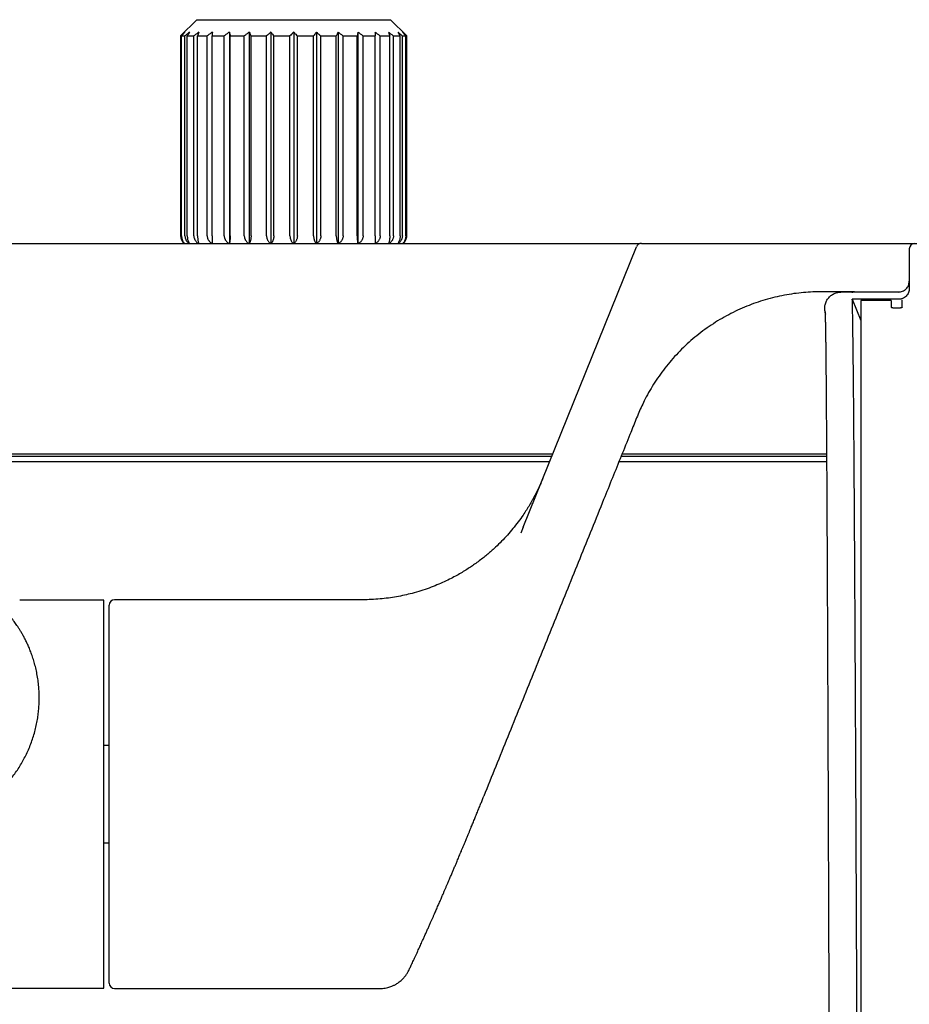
# Model space of a CAD drawing. Header units: millimetres. Extents: x 8 to 1894, y 12 to 2723.
# Tile 45 of 152: x 991 to 1074, y 1378 to 1469. Entities that reach past the tile are written whole.
import ezdxf

# ---------------------------------------------------------------- set-up
doc = ezdxf.new("R2010")
doc.units = ezdxf.units.MM

msp = doc.modelspace()

# ---------------------------------------------------------------- linework, layer by layer
at = {"color": 7, "linetype": 'Continuous', "lineweight": 30}
for p, q in [((1007.566, 1468.962), (1006.066, 1467.462)), ((1007.566, 1468.962), (1025.521, 1468.962)), ((1027.021, 1467.462), (1025.521, 1468.962)), ((1006.066, 1467.462), (1006.066, 1448.962)), ((1006.066, 1467.462), (1006.093, 1467.462)), ((1006.093, 1448.962), (1006.093, 1467.462)), ((1006.165, 1467.462), (1006.477, 1467.462)), ((1006.165, 1448.962), (1006.165, 1467.462)), ((1006.477, 1448.962), (1006.477, 1467.462)), ((1006.69, 1467.462), (1007.302, 1467.462)), ((1006.69, 1448.96), (1006.69, 1467.462)), ((1007.302, 1448.949), (1007.302, 1467.462)), ((1007.646, 1467.462), (1008.531, 1467.462)), ((1007.646, 1448.961), (1007.646, 1467.462)), ((1008.531, 1448.962), (1008.531, 1467.462)), ((1008.991, 1467.462), (1010.109, 1467.462)), ((1008.991, 1448.962), (1008.991, 1467.462)), ((1010.109, 1448.962), (1010.109, 1467.462)), ((1010.59, 1467.812), (1010.59, 1448.236)), ((1010.667, 1467.462), (1011.969, 1467.462)), ((1010.667, 1448.962), (1010.667, 1467.462)), ((1011.969, 1448.962), (1011.969, 1467.462)), ((1012.424, 1467.812), (1012.424, 1448.236)), ((1012.598, 1467.462), (1014.029, 1467.462)), ((1012.598, 1448.962), (1012.598, 1467.462)), ((1014.029, 1448.962), (1014.029, 1467.462)), ((1014.437, 1467.812), (1014.437, 1448.236)), ((1014.703, 1448.962), (1014.703, 1467.462)), ((1014.703, 1467.462), (1016.199, 1467.462)), ((1016.199, 1448.962), (1016.199, 1467.462)), ((1016.543, 1467.812), (1016.543, 1448.236)), ((1016.887, 1448.962), (1016.887, 1467.462)), ((1016.887, 1467.462), (1018.384, 1467.462)), ((1018.384, 1448.962), (1018.384, 1467.462)), ((1018.649, 1467.812), (1018.649, 1448.236)), ((1019.057, 1467.462), (1020.488, 1467.462)), ((1019.057, 1448.962), (1019.057, 1467.462)), ((1020.488, 1448.962), (1020.488, 1467.462)), ((1020.662, 1467.812), (1020.662, 1448.236)), ((1021.117, 1467.462), (1022.42, 1467.462)), ((1021.117, 1448.962), (1021.117, 1467.462)), ((1022.42, 1448.962), (1022.42, 1467.462)), ((1022.496, 1467.812), (1022.496, 1448.236)), ((1022.977, 1467.462), (1024.095, 1467.462)), ((1022.977, 1448.962), (1022.977, 1467.462)), ((1024.095, 1448.962), (1024.095, 1467.462)), ((1024.556, 1467.462), (1025.44, 1467.462)), ((1024.556, 1448.962), (1024.556, 1467.462)), ((1025.44, 1448.961), (1025.44, 1467.462)), ((1025.784, 1467.462), (1026.396, 1467.462)), ((1025.784, 1448.949), (1025.784, 1467.462)), ((1026.396, 1448.96), (1026.396, 1467.462)), ((1026.609, 1467.462), (1026.922, 1467.462)), ((1026.609, 1448.962), (1026.609, 1467.462)), ((1026.922, 1448.962), (1026.922, 1467.462)), ((1026.994, 1467.462), (1027.021, 1467.462)), ((1026.994, 1448.962), (1026.994, 1467.462)), ((1027.021, 1448.962), (1027.021, 1467.462)), ((935.346, 1448.236), (1048.61, 1448.236)), ((1006.881, 1448.245), (1006.887, 1448.236)), ((1026.205, 1448.245), (1026.199, 1448.236)), ((1037.78, 1421.969), (1048.273, 1447.939)), ((1048.736, 1448.252), (1106.958, 1448.252)), ((1073.533, 1447.736), (1073.533, 1444.078)), ((1068.472, 1443.752), (1064.608, 1443.752)), ((1072.533, 1443.736), (1067.205, 1443.736)), ((1068.472, 1443.752), (1072.615, 1443.752)), ((1072.533, 1443.07), (1068.258, 1443.07)), ((1068.258, 1443.07), (1069.043, 1441.114)), ((1071.868, 1442.971), (1069.043, 1442.971)), ((1040.514, 1428.736), (979.069, 1428.736)), ((1065.876, 1428.736), (1046.941, 1428.736)), ((926.543, 1428.536), (1040.433, 1428.536)), ((1040.231, 1428.036), (926.543, 1428.036)), ((1065.88, 1428.036), (1046.658, 1428.036)), ((1046.86, 1428.536), (1065.877, 1428.536)), ((1037.78, 1421.969), (1037.558, 1421.418)), ((998.967, 1415.214), (991.179, 1415.214)), ((998.967, 1379.29), (998.967, 1415.214)), ((1022.925, 1415.252), (999.967, 1415.252)), ((999.467, 1379.752), (999.467, 1414.752)), ((999.467, 1401.771), (998.967, 1401.771)), ((1034.148, 1397.063), (1034.147, 1397.063)), ((998.967, 1392.732), (999.467, 1392.732)), ((961.967, 1379.29), (998.967, 1379.29)), ((999.967, 1379.252), (1024.509, 1379.252))]:
    msp.add_line(p, q, dxfattribs=at)
at = {"color": 7, "linetype": 'Continuous', "lineweight": 30, "flags": 128}
msp.add_lwpolyline([(1068.227, 1443.737), (1068.302, 1443.745), (1068.472, 1443.752)], dxfattribs=at)
at = {"color": 7, "linetype": 'Continuous', "lineweight": 30}
for centre, radius, start, end in [((1007.066, 1448.962), 1, 180, 226.56509), ((1026.021, 1448.962), 1, 313.43491, 0), ((1048.736, 1447.752), 0.5, 90, 158), ((1074.033, 1447.736), 0.5, 90, 180), ((999.967, 1414.752), 0.5, 90, 180), ((999.967, 1379.752), 0.5, 180, 270)]:
    msp.add_arc(centre, radius, start, end, dxfattribs=at)
for points, knots in [([(1006.471, 1467.812), (1006.4, 1467.747), (1006.274, 1467.631), (1006.148, 1467.514), (1006.093, 1467.462)], [0, 0, 0, 0, 0.559494, 1, 1, 1, 1]), ([(1006.471, 1467.812), (1006.414, 1467.747), (1006.311, 1467.631), (1006.209, 1467.514), (1006.165, 1467.462)], [0, 0, 0, 0, 0.559494, 1, 1, 1, 1]), ([(1006.911, 1467.812), (1006.83, 1467.747), (1006.685, 1467.631), (1006.541, 1467.514), (1006.477, 1467.462)], [0, 0, 0, 0, 0.559494, 1, 1, 1, 1]), ([(1006.911, 1467.812), (1006.87, 1467.747), (1006.796, 1467.631), (1006.723, 1467.514), (1006.69, 1467.462)], [0, 0, 0, 0, 0.559494, 1, 1, 1, 1]), ([(1007.772, 1467.812), (1007.684, 1467.747), (1007.527, 1467.631), (1007.371, 1467.514), (1007.302, 1467.462)], [0, 0, 0, 0, 0.559494, 1, 1, 1, 1]), ([(1007.772, 1467.812), (1007.749, 1467.747), (1007.707, 1467.631), (1007.665, 1467.514), (1007.646, 1467.462)], [0, 0, 0, 0, 0.559494, 1, 1, 1, 1]), ([(1009.017, 1467.812), (1008.926, 1467.747), (1008.763, 1467.631), (1008.602, 1467.514), (1008.531, 1467.462)], [0, 0, 0, 0, 0.559494, 1, 1, 1, 1]), ([(1009.017, 1467.812), (1009.012, 1467.747), (1009.004, 1467.631), (1008.995, 1467.514), (1008.991, 1467.462)], [0, 0, 0, 0, 0.559494, 1, 1, 1, 1]), ([(1010.59, 1467.812), (1010.5, 1467.747), (1010.339, 1467.631), (1010.18, 1467.514), (1010.109, 1467.462)], [0, 0, 0, 0, 0.5594943, 1, 1, 1, 1]), ([(1010.59, 1467.812), (1010.605, 1467.747), (1010.63, 1467.631), (1010.655, 1467.514), (1010.667, 1467.462)], [0, 0, 0, 0, 0.5594943, 1, 1, 1, 1]), ([(1012.424, 1467.812), (1012.339, 1467.747), (1012.187, 1467.631), (1012.036, 1467.514), (1011.969, 1467.462)], [0, 0, 0, 0, 0.559494, 1, 1, 1, 1]), ([(1012.424, 1467.812), (1012.457, 1467.747), (1012.515, 1467.631), (1012.573, 1467.514), (1012.598, 1467.462)], [0, 0, 0, 0, 0.559494, 1, 1, 1, 1]), ([(1014.437, 1467.812), (1014.361, 1467.747), (1014.224, 1467.631), (1014.089, 1467.514), (1014.029, 1467.462)], [0, 0, 0, 0, 0.559494, 1, 1, 1, 1]), ([(1014.437, 1467.812), (1014.487, 1467.747), (1014.576, 1467.631), (1014.664, 1467.514), (1014.703, 1467.462)], [0, 0, 0, 0, 0.559494, 1, 1, 1, 1]), ([(1016.543, 1467.812), (1016.479, 1467.747), (1016.363, 1467.631), (1016.249, 1467.514), (1016.199, 1467.462)], [0, 0, 0, 0, 0.559494, 1, 1, 1, 1]), ([(1016.543, 1467.812), (1016.608, 1467.747), (1016.723, 1467.631), (1016.837, 1467.514), (1016.887, 1467.462)], [0, 0, 0, 0, 0.559494, 1, 1, 1, 1]), ([(1018.649, 1467.812), (1018.599, 1467.747), (1018.51, 1467.631), (1018.422, 1467.514), (1018.384, 1467.462)], [0, 0, 0, 0, 0.559494, 1, 1, 1, 1]), ([(1018.649, 1467.812), (1018.725, 1467.747), (1018.862, 1467.631), (1018.997, 1467.514), (1019.057, 1467.462)], [0, 0, 0, 0, 0.559494, 1, 1, 1, 1]), ([(1020.662, 1467.812), (1020.63, 1467.747), (1020.571, 1467.631), (1020.513, 1467.514), (1020.488, 1467.462)], [0, 0, 0, 0, 0.559494, 1, 1, 1, 1]), ([(1020.662, 1467.812), (1020.747, 1467.747), (1020.9, 1467.631), (1021.051, 1467.514), (1021.117, 1467.462)], [0, 0, 0, 0, 0.559494, 1, 1, 1, 1]), ([(1022.496, 1467.812), (1022.482, 1467.747), (1022.456, 1467.631), (1022.431, 1467.514), (1022.42, 1467.462)], [0, 0, 0, 0, 0.559494, 1, 1, 1, 1]), ([(1022.496, 1467.812), (1022.586, 1467.747), (1022.747, 1467.631), (1022.907, 1467.514), (1022.977, 1467.462)], [0, 0, 0, 0, 0.5594943, 1, 1, 1, 1]), ([(1024.069, 1467.812), (1024.16, 1467.747), (1024.323, 1467.631), (1024.485, 1467.514), (1024.556, 1467.462)], [0, 0, 0, 0, 0.559494, 1, 1, 1, 1]), ([(1024.069, 1467.812), (1024.074, 1467.747), (1024.083, 1467.631), (1024.091, 1467.514), (1024.095, 1467.462)], [0, 0, 0, 0, 0.559494, 1, 1, 1, 1]), ([(1025.314, 1467.812), (1025.402, 1467.747), (1025.559, 1467.631), (1025.715, 1467.514), (1025.784, 1467.462)], [0, 0, 0, 0, 0.559494, 1, 1, 1, 1]), ([(1025.314, 1467.812), (1025.337, 1467.747), (1025.38, 1467.631), (1025.421, 1467.514), (1025.44, 1467.462)], [0, 0, 0, 0, 0.559494, 1, 1, 1, 1]), ([(1026.175, 1467.812), (1026.256, 1467.747), (1026.401, 1467.631), (1026.545, 1467.514), (1026.609, 1467.462)], [0, 0, 0, 0, 0.559494, 1, 1, 1, 1]), ([(1026.175, 1467.812), (1026.216, 1467.747), (1026.29, 1467.631), (1026.364, 1467.514), (1026.396, 1467.462)], [0, 0, 0, 0, 0.559494, 1, 1, 1, 1]), ([(1026.615, 1467.812), (1026.686, 1467.747), (1026.813, 1467.631), (1026.938, 1467.514), (1026.994, 1467.462)], [0, 0, 0, 0, 0.559494, 1, 1, 1, 1]), ([(1026.615, 1467.812), (1026.673, 1467.747), (1026.775, 1467.631), (1026.877, 1467.514), (1026.922, 1467.462)], [0, 0, 0, 0, 0.559494, 1, 1, 1, 1]), ([(1006.093, 1448.962), (1006.094, 1448.923), (1006.097, 1448.846), (1006.116, 1448.746), (1006.141, 1448.66), (1006.169, 1448.588), (1006.207, 1448.509), (1006.258, 1448.425), (1006.333, 1448.326), (1006.397, 1448.269), (1006.436, 1448.236)], [0, 0, 0, 0, 0.130215, 0.260396, 0.348773, 0.439426, 0.533177, 0.66196, 0.798634, 1, 1, 1, 1]), ([(1006.165, 1448.962), (1006.166, 1448.926), (1006.167, 1448.855), (1006.183, 1448.749), (1006.207, 1448.645), (1006.242, 1448.544), (1006.286, 1448.448), (1006.339, 1448.358), (1006.391, 1448.286), (1006.427, 1448.249), (1006.44, 1448.236)], [0, 0, 0, 0, 0.1206659, 0.2430034, 0.3681649, 0.4971972, 0.6310149, 0.7703869, 0.9159354, 1, 1, 1, 1]), ([(1006.477, 1448.962), (1006.479, 1448.923), (1006.482, 1448.846), (1006.504, 1448.746), (1006.533, 1448.66), (1006.565, 1448.588), (1006.608, 1448.509), (1006.667, 1448.425), (1006.753, 1448.326), (1006.827, 1448.269), (1006.871, 1448.236)], [0, 0, 0, 0, 0.1302153, 0.2603959, 0.3487732, 0.4394258, 0.5331768, 0.6619604, 0.7986343, 1, 1, 1, 1]), ([(1006.69, 1448.96), (1006.692, 1448.901), (1006.696, 1448.784), (1006.725, 1448.62), (1006.767, 1448.47), (1006.805, 1448.386), (1006.824, 1448.344)], [0, 0, 0, 0, 0.247534, 0.498801, 0.744103, 1, 1, 1, 1]), ([(1007.302, 1448.949), (1007.304, 1448.911), (1007.307, 1448.834), (1007.331, 1448.734), (1007.362, 1448.649), (1007.397, 1448.577), (1007.443, 1448.499), (1007.507, 1448.416), (1007.597, 1448.32), (1007.674, 1448.266), (1007.719, 1448.236)], [0, 0, 0, 0, 0.132262, 0.264225, 0.353677, 0.445339, 0.540057, 0.67074, 0.809455, 1, 1, 1, 1]), ([(1007.646, 1448.961), (1007.647, 1448.921), (1007.648, 1448.842), (1007.656, 1448.727), (1007.667, 1448.617), (1007.683, 1448.516), (1007.701, 1448.424), (1007.725, 1448.325), (1007.746, 1448.269), (1007.759, 1448.236)], [0, 0, 0, 0, 0.1343092, 0.2694181, 0.4033234, 0.5390789, 0.6679684, 0.7995114, 1, 1, 1, 1]), ([(1008.531, 1448.962), (1008.532, 1448.923), (1008.536, 1448.846), (1008.561, 1448.746), (1008.593, 1448.66), (1008.629, 1448.588), (1008.677, 1448.509), (1008.743, 1448.425), (1008.839, 1448.326), (1008.922, 1448.269), (1008.971, 1448.236)], [0, 0, 0, 0, 0.130215, 0.260396, 0.348773, 0.439426, 0.533177, 0.66196, 0.798634, 1, 1, 1, 1]), ([(1008.991, 1448.962), (1008.992, 1448.926), (1008.992, 1448.855), (1008.993, 1448.749), (1008.995, 1448.645), (1008.998, 1448.544), (1009.001, 1448.448), (1009.006, 1448.358), (1009.01, 1448.286), (1009.013, 1448.249), (1009.014, 1448.236)], [0, 0, 0, 0, 0.1206659, 0.2430034, 0.3681649, 0.4971972, 0.6310149, 0.7703869, 0.9159354, 1, 1, 1, 1]), ([(1010.109, 1448.962), (1010.111, 1448.923), (1010.114, 1448.846), (1010.139, 1448.746), (1010.171, 1448.66), (1010.207, 1448.588), (1010.255, 1448.509), (1010.319, 1448.425), (1010.415, 1448.326), (1010.496, 1448.269), (1010.545, 1448.236)], [0, 0, 0, 0, 0.130215, 0.260396, 0.348773, 0.439426, 0.533177, 0.66196, 0.798634, 1, 1, 1, 1]), ([(1010.667, 1448.962), (1010.666, 1448.926), (1010.666, 1448.855), (1010.662, 1448.749), (1010.656, 1448.645), (1010.647, 1448.544), (1010.636, 1448.448), (1010.623, 1448.358), (1010.61, 1448.286), (1010.601, 1448.249), (1010.598, 1448.236)], [0, 0, 0, 0, 0.1206659, 0.2430034, 0.3681649, 0.4971972, 0.6310149, 0.7703869, 0.9159354, 1, 1, 1, 1]), ([(1011.969, 1448.962), (1011.971, 1448.923), (1011.974, 1448.846), (1011.997, 1448.746), (1012.028, 1448.66), (1012.061, 1448.588), (1012.107, 1448.509), (1012.168, 1448.425), (1012.258, 1448.326), (1012.335, 1448.269), (1012.381, 1448.236)], [0, 0, 0, 0, 0.130215, 0.260396, 0.348773, 0.439426, 0.533177, 0.66196, 0.798634, 1, 1, 1, 1]), ([(1012.598, 1448.962), (1012.598, 1448.926), (1012.597, 1448.855), (1012.588, 1448.749), (1012.574, 1448.645), (1012.554, 1448.544), (1012.529, 1448.448), (1012.499, 1448.358), (1012.469, 1448.286), (1012.449, 1448.249), (1012.442, 1448.236)], [0, 0, 0, 0, 0.120666, 0.243003, 0.368165, 0.497197, 0.631015, 0.770387, 0.915935, 1, 1, 1, 1]), ([(1014.029, 1448.962), (1014.031, 1448.923), (1014.033, 1448.846), (1014.054, 1448.746), (1014.081, 1448.66), (1014.112, 1448.588), (1014.152, 1448.509), (1014.208, 1448.425), (1014.288, 1448.326), (1014.358, 1448.269), (1014.399, 1448.236)], [0, 0, 0, 0, 0.1302153, 0.2603959, 0.3487732, 0.4394258, 0.5331768, 0.6619604, 0.7986343, 1, 1, 1, 1]), ([(1014.703, 1448.962), (1014.702, 1448.926), (1014.7, 1448.855), (1014.687, 1448.749), (1014.665, 1448.645), (1014.635, 1448.544), (1014.597, 1448.448), (1014.551, 1448.358), (1014.507, 1448.286), (1014.476, 1448.249), (1014.465, 1448.236)], [0, 0, 0, 0, 0.120666, 0.243003, 0.368165, 0.497197, 0.631015, 0.770387, 0.915935, 1, 1, 1, 1]), ([(1016.199, 1448.962), (1016.2, 1448.923), (1016.202, 1448.846), (1016.22, 1448.746), (1016.243, 1448.66), (1016.268, 1448.588), (1016.303, 1448.509), (1016.349, 1448.425), (1016.417, 1448.326), (1016.476, 1448.269), (1016.511, 1448.236)], [0, 0, 0, 0, 0.130215, 0.260396, 0.348773, 0.439426, 0.533177, 0.66196, 0.798634, 1, 1, 1, 1]), ([(1016.887, 1448.962), (1016.886, 1448.926), (1016.884, 1448.855), (1016.867, 1448.749), (1016.839, 1448.645), (1016.8, 1448.544), (1016.751, 1448.448), (1016.691, 1448.358), (1016.633, 1448.286), (1016.593, 1448.249), (1016.578, 1448.236)], [0, 0, 0, 0, 0.120666, 0.243003, 0.368165, 0.497197, 0.631015, 0.770387, 0.915935, 1, 1, 1, 1]), ([(1018.384, 1448.962), (1018.384, 1448.923), (1018.386, 1448.846), (1018.4, 1448.746), (1018.418, 1448.66), (1018.437, 1448.588), (1018.464, 1448.509), (1018.499, 1448.425), (1018.552, 1448.326), (1018.597, 1448.269), (1018.624, 1448.236)], [0, 0, 0, 0, 0.130215, 0.260396, 0.348773, 0.439426, 0.533177, 0.66196, 0.798634, 1, 1, 1, 1]), ([(1019.057, 1448.962), (1019.056, 1448.926), (1019.053, 1448.855), (1019.033, 1448.749), (1019, 1448.645), (1018.954, 1448.544), (1018.895, 1448.448), (1018.824, 1448.358), (1018.755, 1448.286), (1018.708, 1448.249), (1018.691, 1448.236)], [0, 0, 0, 0, 0.120666, 0.243003, 0.368165, 0.497197, 0.631015, 0.770387, 0.915935, 1, 1, 1, 1]), ([(1020.488, 1448.962), (1020.488, 1448.923), (1020.49, 1448.846), (1020.499, 1448.746), (1020.51, 1448.66), (1020.523, 1448.588), (1020.541, 1448.509), (1020.564, 1448.425), (1020.599, 1448.326), (1020.628, 1448.269), (1020.646, 1448.236)], [0, 0, 0, 0, 0.130215, 0.260396, 0.348773, 0.439426, 0.533177, 0.66196, 0.798634, 1, 1, 1, 1]), ([(1021.117, 1448.962), (1021.116, 1448.926), (1021.113, 1448.855), (1021.09, 1448.749), (1021.053, 1448.645), (1021.002, 1448.544), (1020.937, 1448.448), (1020.858, 1448.358), (1020.781, 1448.286), (1020.728, 1448.249), (1020.709, 1448.236)], [0, 0, 0, 0, 0.120666, 0.243003, 0.368165, 0.497197, 0.631015, 0.770387, 0.915935, 1, 1, 1, 1]), ([(1022.42, 1448.962), (1022.42, 1448.923), (1022.421, 1448.846), (1022.424, 1448.746), (1022.43, 1448.66), (1022.435, 1448.588), (1022.443, 1448.509), (1022.453, 1448.425), (1022.468, 1448.326), (1022.481, 1448.269), (1022.489, 1448.236)], [0, 0, 0, 0, 0.130215, 0.260396, 0.348773, 0.439426, 0.533177, 0.66196, 0.798634, 1, 1, 1, 1]), ([(1022.977, 1448.962), (1022.975, 1448.926), (1022.972, 1448.855), (1022.948, 1448.749), (1022.909, 1448.645), (1022.855, 1448.544), (1022.786, 1448.448), (1022.703, 1448.358), (1022.622, 1448.286), (1022.566, 1448.249), (1022.545, 1448.236)], [0, 0, 0, 0, 0.120666, 0.243003, 0.368165, 0.497197, 0.631015, 0.770387, 0.915935, 1, 1, 1, 1]), ([(1024.095, 1448.962), (1024.095, 1448.923), (1024.095, 1448.846), (1024.093, 1448.746), (1024.092, 1448.66), (1024.09, 1448.588), (1024.087, 1448.509), (1024.084, 1448.425), (1024.079, 1448.326), (1024.074, 1448.269), (1024.072, 1448.236)], [0, 0, 0, 0, 0.1302153, 0.2603959, 0.3487732, 0.4394258, 0.5331768, 0.6619604, 0.7986343, 1, 1, 1, 1]), ([(1024.556, 1448.962), (1024.554, 1448.926), (1024.551, 1448.855), (1024.526, 1448.749), (1024.487, 1448.645), (1024.433, 1448.544), (1024.363, 1448.448), (1024.278, 1448.358), (1024.196, 1448.286), (1024.14, 1448.249), (1024.119, 1448.236)], [0, 0, 0, 0, 0.120666, 0.243003, 0.368165, 0.497197, 0.631015, 0.770387, 0.915935, 1, 1, 1, 1]), ([(1025.44, 1448.961), (1025.439, 1448.922), (1025.439, 1448.845), (1025.432, 1448.744), (1025.424, 1448.658), (1025.414, 1448.585), (1025.402, 1448.506), (1025.385, 1448.422), (1025.36, 1448.323), (1025.34, 1448.268), (1025.328, 1448.236)], [0, 0, 0, 0, 0.131377, 0.262956, 0.352405, 0.444243, 0.539292, 0.669592, 0.807937, 1, 1, 1, 1]), ([(1025.784, 1448.949), (1025.783, 1448.91), (1025.779, 1448.832), (1025.751, 1448.717), (1025.708, 1448.608), (1025.65, 1448.508), (1025.581, 1448.418), (1025.491, 1448.321), (1025.414, 1448.268), (1025.367, 1448.236)], [0, 0, 0, 0, 0.134808, 0.26982, 0.404096, 0.539848, 0.66924, 0.801184, 1, 1, 1, 1]), ([(1026.609, 1448.962), (1026.607, 1448.926), (1026.605, 1448.855), (1026.583, 1448.749), (1026.548, 1448.645), (1026.499, 1448.544), (1026.437, 1448.448), (1026.362, 1448.358), (1026.288, 1448.286), (1026.238, 1448.249), (1026.219, 1448.236)], [0, 0, 0, 0, 0.120666, 0.243003, 0.368165, 0.497197, 0.631015, 0.770387, 0.915935, 1, 1, 1, 1]), ([(1026.396, 1448.96), (1026.394, 1448.902), (1026.392, 1448.815), (1026.376, 1448.703), (1026.355, 1448.596), (1026.319, 1448.47), (1026.281, 1448.387), (1026.262, 1448.344)], [0, 0, 0, 0, 0.246052, 0.37086, 0.498937, 0.742597, 1, 1, 1, 1]), ([(1026.922, 1448.962), (1026.921, 1448.923), (1026.918, 1448.846), (1026.903, 1448.746), (1026.882, 1448.66), (1026.86, 1448.588), (1026.829, 1448.509), (1026.788, 1448.425), (1026.727, 1448.326), (1026.675, 1448.269), (1026.644, 1448.236)], [0, 0, 0, 0, 0.1302153, 0.2603959, 0.3487732, 0.4394258, 0.5331768, 0.6619604, 0.7986343, 1, 1, 1, 1]), ([(1026.994, 1448.962), (1026.992, 1448.926), (1026.99, 1448.855), (1026.971, 1448.749), (1026.941, 1448.645), (1026.898, 1448.544), (1026.844, 1448.448), (1026.778, 1448.358), (1026.714, 1448.286), (1026.67, 1448.249), (1026.654, 1448.236)], [0, 0, 0, 0, 0.120666, 0.243003, 0.368165, 0.497197, 0.631015, 0.770387, 0.915935, 1, 1, 1, 1]), ([(1006.824, 1448.344), (1006.835, 1448.324), (1006.853, 1448.289), (1006.872, 1448.258), (1006.881, 1448.245)], [0, 0, 0, 0, 0.563905, 1, 1, 1, 1]), ([(1026.262, 1448.344), (1026.252, 1448.324), (1026.233, 1448.289), (1026.214, 1448.258), (1026.205, 1448.245)], [0, 0, 0, 0, 0.563902, 1, 1, 1, 1]), ([(1064.608, 1443.752), (1064.317, 1443.736), (1063.731, 1443.703), (1062.851, 1443.6), (1061.966, 1443.456), (1061.08, 1443.266), (1060.202, 1443.031), (1059.335, 1442.752), (1058.481, 1442.431), (1057.64, 1442.065), (1056.809, 1441.652), (1055.992, 1441.194), (1055.193, 1440.69), (1054.42, 1440.145), (1053.677, 1439.56), (1052.966, 1438.94), (1052.291, 1438.286), (1051.653, 1437.602), (1051.055, 1436.891), (1050.497, 1436.157), (1049.982, 1435.402), (1049.509, 1434.631), (1049.11, 1433.901), (1048.774, 1433.218), (1048.491, 1432.581), (1048.226, 1431.922), (1047.955, 1431.249), (1047.499, 1430.118), (1046.864, 1428.546), (1046.051, 1426.536), (1044.772, 1423.373), (1043.023, 1419.047), (1040.805, 1413.554), (1038.584, 1408.056), (1036.363, 1402.559), (1034.883, 1398.896), (1034.143, 1397.065)], [0, 0, 0, 0, 0.014825, 0.029842, 0.045036, 0.060391, 0.075895, 0.091249, 0.106708, 0.122256, 0.137874, 0.153864, 0.169886, 0.185916, 0.201935, 0.217923, 0.233861, 0.249728, 0.265469, 0.281097, 0.29659, 0.31192, 0.327077, 0.338895, 0.35062, 0.362508, 0.375008, 0.387527, 0.424508, 0.461213, 0.497826, 0.597994, 0.698511, 0.799077, 0.899561, 1, 1, 1, 1]), ([(1073.533, 1444.078), (1073.53, 1444.013), (1073.522, 1443.881), (1073.463, 1443.692), (1073.372, 1443.517), (1073.247, 1443.363), (1073.095, 1443.236), (1072.92, 1443.143), (1072.731, 1443.081), (1072.599, 1443.074), (1072.533, 1443.07)], [0, 0, 0, 0, 0.124932, 0.249732, 0.374785, 0.499535, 0.624523, 0.749387, 0.874761, 1, 1, 1, 1]), ([(1068.718, 1370.208), (1068.715, 1370.975), (1068.709, 1372.516), (1068.699, 1374.832), (1068.689, 1377.162), (1068.678, 1379.504), (1068.668, 1381.855), (1068.658, 1384.166), (1068.648, 1386.433), (1068.638, 1388.655), (1068.628, 1390.872), (1068.618, 1393.081), (1068.608, 1395.325), (1068.598, 1397.597), (1068.587, 1399.894), (1068.576, 1402.167), (1068.565, 1404.411), (1068.554, 1406.624), (1068.543, 1408.759), (1068.533, 1410.815), (1068.522, 1412.792), (1068.512, 1414.727), (1068.501, 1416.618), (1068.491, 1418.497), (1068.48, 1420.359), (1068.469, 1422.197), (1068.458, 1423.971), (1068.447, 1425.678), (1068.436, 1427.316), (1068.425, 1428.853), (1068.414, 1430.291), (1068.403, 1431.633), (1068.393, 1432.907), (1068.383, 1434.11), (1068.372, 1435.266), (1068.361, 1436.368), (1068.35, 1437.411), (1068.34, 1438.372), (1068.329, 1439.252), (1068.318, 1440.05), (1068.308, 1440.754), (1068.298, 1441.368), (1068.288, 1441.9), (1068.278, 1442.361), (1068.268, 1442.758), (1068.262, 1442.966), (1068.258, 1443.07)], [0, 0, 0, 0, 0.021181, 0.042592, 0.06423, 0.086088, 0.108159, 0.130437, 0.151624, 0.172982, 0.194502, 0.216179, 0.238004, 0.261303, 0.28475, 0.308335, 0.332046, 0.355873, 0.379803, 0.402449, 0.425167, 0.447945, 0.470773, 0.49364, 0.517922, 0.542223, 0.566529, 0.590826, 0.615101, 0.639342, 0.662154, 0.684913, 0.707608, 0.73023, 0.752766, 0.776565, 0.800246, 0.823798, 0.847209, 0.870468, 0.893565, 0.915186, 0.936647, 0.957941, 0.97906, 1, 1, 1, 1]), ([(1069.043, 1442.971), (1069.043, 1442.914), (1069.043, 1442.8), (1069.043, 1442.569), (1069.043, 1442.376), (1069.043, 1442.258)], [0, 0, 0, 0, 0.280408, 0.560463, 1, 1, 1, 1]), ([(1071.868, 1442.971), (1071.868, 1442.919), (1071.868, 1442.817), (1071.868, 1442.611), (1071.868, 1442.44), (1071.868, 1442.336)], [0, 0, 0, 0, 0.279992, 0.560006, 1, 1, 1, 1]), ([(1072.868, 1442.336), (1072.868, 1442.373), (1072.868, 1442.45), (1072.868, 1442.56), (1072.868, 1442.67), (1072.868, 1442.781), (1072.868, 1442.892), (1072.868, 1442.977), (1072.868, 1443.024), (1072.868, 1443.036)], [0, 0, 0, 0, 0.134375, 0.277743, 0.430117, 0.59151, 0.761932, 0.938108, 1, 1, 1, 1]), ([(1065.727, 1441.978), (1065.727, 1441.978), (1065.728, 1441.976), (1065.728, 1441.969), (1065.729, 1441.96), (1065.73, 1441.946), (1065.731, 1441.926), (1065.732, 1441.902), (1065.734, 1441.872), (1065.735, 1441.837), (1065.737, 1441.793), (1065.74, 1441.74), (1065.742, 1441.674), (1065.745, 1441.597), (1065.748, 1441.507), (1065.752, 1441.403), (1065.755, 1441.286), (1065.759, 1441.154), (1065.762, 1441.008), (1065.766, 1440.844), (1065.77, 1440.673), (1065.773, 1440.551), (1065.774, 1440.496)], [0, 0, 0, 0, 0.00936, 0.020124, 0.031873, 0.056824, 0.085308, 0.117325, 0.152873, 0.191952, 0.234558, 0.286461, 0.342777, 0.403498, 0.468611, 0.538101, 0.611949, 0.685547, 0.762976, 0.844206, 0.929207, 1, 1, 1, 1]), ([(1069.043, 1442.258), (1069.043, 1442.099), (1069.043, 1441.783), (1069.043, 1441.22), (1069.043, 1440.593), (1069.043, 1439.895), (1069.043, 1439.129), (1069.043, 1438.31), (1069.043, 1437.442), (1069.043, 1436.53), (1069.043, 1435.557), (1069.043, 1434.523), (1069.043, 1433.41), (1069.043, 1432.216), (1069.043, 1430.935), (1069.043, 1429.589), (1069.043, 1428.176), (1069.043, 1426.699), (1069.043, 1425.191), (1069.043, 1423.663), (1069.043, 1422.122), (1069.043, 1420.538), (1069.043, 1418.911), (1069.043, 1417.203), (1069.043, 1415.413), (1069.043, 1413.54), (1069.043, 1411.628), (1069.043, 1409.676), (1069.043, 1407.684), (1069.043, 1405.691), (1069.043, 1403.699), (1069.043, 1401.712), (1069.043, 1399.689), (1069.043, 1397.63), (1069.043, 1395.497), (1069.043, 1393.294), (1069.043, 1391.026), (1069.043, 1388.74), (1069.043, 1386.436), (1069.043, 1384.115), (1069.043, 1381.82), (1069.043, 1379.553), (1069.043, 1377.314), (1069.043, 1375.06), (1069.043, 1372.791), (1069.043, 1371.269), (1069.043, 1370.507)], [0, 0, 0, 0, 0.023445, 0.046796, 0.070076, 0.093305, 0.116505, 0.139698, 0.161578, 0.183488, 0.205447, 0.227472, 0.24958, 0.272837, 0.296138, 0.319507, 0.342965, 0.366534, 0.390183, 0.412386, 0.434496, 0.456531, 0.47851, 0.50045, 0.523904, 0.547264, 0.570553, 0.593791, 0.617001, 0.640203, 0.662093, 0.684014, 0.705984, 0.728021, 0.750143, 0.773617, 0.796997, 0.820303, 0.843558, 0.866784, 0.890001, 0.911904, 0.933837, 0.955819, 0.977867, 1, 1, 1, 1]), ([(1065.773, 1440.502), (1065.774, 1440.491), (1065.775, 1440.412), (1065.777, 1440.256), (1065.781, 1440.035), (1065.784, 1439.814), (1065.787, 1439.595), (1065.79, 1439.381), (1065.792, 1439.172), (1065.795, 1438.97), (1065.797, 1438.78), (1065.799, 1438.605), (1065.801, 1438.444), (1065.802, 1438.292), (1065.804, 1438.148), (1065.805, 1438.013), (1065.806, 1437.887), (1065.808, 1437.767), (1065.81, 1437.501), (1065.815, 1437.075), (1065.82, 1436.469), (1065.825, 1435.888), (1065.83, 1435.334), (1065.834, 1434.807), (1065.839, 1434.247), (1065.843, 1433.652), (1065.848, 1433.022), (1065.852, 1432.353), (1065.857, 1431.647), (1065.862, 1430.901), (1065.867, 1430.119), (1065.872, 1429.305), (1065.877, 1428.463), (1065.883, 1427.503), (1065.889, 1426.416), (1065.896, 1425.189), (1065.902, 1424.058), (1065.907, 1423.036), (1065.912, 1422.142), (1065.916, 1421.24), (1065.921, 1420.339), (1065.925, 1419.441), (1065.929, 1418.549), (1065.934, 1417.664), (1065.938, 1416.801), (1065.941, 1415.961), (1065.945, 1415.143), (1065.949, 1414.325), (1065.952, 1413.5), (1065.956, 1412.661), (1065.96, 1411.758), (1065.964, 1410.786), (1065.968, 1409.74), (1065.973, 1408.663), (1065.977, 1407.739), (1065.98, 1406.978), (1065.982, 1406.392), (1065.985, 1405.795), (1065.987, 1405.186), (1065.989, 1404.568), (1065.992, 1403.955), (1065.994, 1403.357), (1065.996, 1402.803), (1065.998, 1402.292), (1066, 1401.824), (1066.002, 1401.378), (1066.004, 1400.955), (1066.005, 1400.555), (1066.007, 1400.171), (1066.008, 1399.729), (1066.01, 1399.208), (1066.013, 1398.595), (1066.015, 1397.943), (1066.018, 1397.252), (1066.02, 1396.521), (1066.023, 1395.75), (1066.026, 1395), (1066.028, 1394.276), (1066.031, 1393.584), (1066.034, 1392.863), (1066.036, 1392.107), (1066.039, 1391.312), (1066.042, 1390.478), (1066.045, 1389.604), (1066.049, 1388.691), (1066.052, 1387.738), (1066.056, 1386.744), (1066.059, 1385.709), (1066.063, 1384.639), (1066.067, 1383.535), (1066.071, 1382.396), (1066.075, 1381.216), (1066.079, 1379.987), (1066.084, 1378.708), (1066.088, 1377.377), (1066.093, 1376.003), (1066.098, 1374.587), (1066.103, 1373.127), (1066.108, 1371.624), (1066.111, 1370.607), (1066.113, 1370.092)], [0, 0, 0, 0, 0.001599, 0.011813, 0.021549, 0.030807, 0.039585, 0.047741, 0.055435, 0.062667, 0.069437, 0.075092, 0.080378, 0.085296, 0.089846, 0.094027, 0.09784, 0.101389, 0.10492, 0.121624, 0.138144, 0.15448, 0.166883, 0.17952, 0.192485, 0.20578, 0.219403, 0.233353, 0.247632, 0.262205, 0.277077, 0.292045, 0.30707, 0.322152, 0.341989, 0.361924, 0.381958, 0.395428, 0.408939, 0.422285, 0.435345, 0.448119, 0.460608, 0.472812, 0.484729, 0.49579, 0.506592, 0.517207, 0.527866, 0.538585, 0.549363, 0.562144, 0.575008, 0.588085, 0.601535, 0.6084, 0.615358, 0.622409, 0.629553, 0.636791, 0.644019, 0.650926, 0.657493, 0.663099, 0.66843, 0.673487, 0.678269, 0.682775, 0.687007, 0.691211, 0.697626, 0.70444, 0.711652, 0.719263, 0.727272, 0.73568, 0.744486, 0.751683, 0.759126, 0.766827, 0.774887, 0.783331, 0.79216, 0.801374, 0.810951, 0.820912, 0.831256, 0.841984, 0.853096, 0.864385, 0.876045, 0.888077, 0.900482, 0.913524, 0.926957, 0.94078, 0.954994, 0.969601, 0.984603, 1, 1, 1, 1]), ([(1039.614, 1426.509), (1039.548, 1426.348), (1039.42, 1426.039), (1039.218, 1425.598), (1039.021, 1425.192), (1038.828, 1424.817), (1038.615, 1424.426), (1038.373, 1424.008), (1038.091, 1423.552), (1037.746, 1423.03), (1037.332, 1422.452), (1036.845, 1421.831), (1036.333, 1421.234), (1035.798, 1420.662), (1035.323, 1420.198), (1034.92, 1419.829), (1034.588, 1419.539), (1034.229, 1419.241), (1033.829, 1418.927), (1033.417, 1418.623), (1032.997, 1418.331), (1032.578, 1418.056), (1032.125, 1417.777), (1031.638, 1417.498), (1031.091, 1417.207), (1030.48, 1416.909), (1029.801, 1416.611), (1029.077, 1416.33), (1028.31, 1416.07), (1027.547, 1415.85), (1026.797, 1415.668), (1026.065, 1415.523), (1025.309, 1415.405), (1024.531, 1415.318), (1023.734, 1415.262), (1023.196, 1415.255), (1022.925, 1415.252)], [0, 0, 0, 0, 0.024459, 0.04701, 0.06808, 0.087824, 0.106275, 0.130525, 0.155644, 0.181636, 0.218404, 0.25545, 0.292313, 0.328952, 0.365328, 0.385571, 0.405727, 0.427225, 0.451018, 0.477104, 0.499205, 0.522709, 0.547606, 0.573884, 0.601525, 0.634561, 0.669287, 0.705656, 0.743609, 0.783076, 0.817067, 0.852004, 0.887829, 0.924482, 0.961896, 1, 1, 1, 1]), ([(973.011, 1397.252), (973.209, 1397.081), (973.604, 1396.739), (974.239, 1396.275), (974.903, 1395.85), (975.535, 1395.502), (976.124, 1395.221), (976.662, 1394.996), (977.266, 1394.777), (977.939, 1394.575), (978.659, 1394.408), (979.35, 1394.291), (980.015, 1394.216), (980.676, 1394.179), (981.348, 1394.179), (982.021, 1394.216), (982.69, 1394.291), (983.321, 1394.398), (983.912, 1394.531), (984.469, 1394.684), (985.073, 1394.881), (985.719, 1395.133), (986.38, 1395.44), (986.972, 1395.759), (987.498, 1396.08), (987.981, 1396.408), (988.45, 1396.76), (988.903, 1397.138), (989.339, 1397.539), (989.747, 1397.952), (990.126, 1398.376), (990.477, 1398.807), (990.809, 1399.255), (991.12, 1399.72), (991.41, 1400.2), (991.683, 1400.704), (991.937, 1401.231), (992.168, 1401.78), (992.37, 1402.337), (992.544, 1402.9), (992.689, 1403.467), (992.804, 1404.027), (992.89, 1404.58), (992.949, 1405.123), (992.983, 1405.659), (992.993, 1406.184), (992.98, 1406.698), (992.944, 1407.237), (992.88, 1407.801), (992.784, 1408.382), (992.664, 1408.941), (992.524, 1409.472), (992.368, 1409.97), (992.206, 1410.419), (992.043, 1410.823), (991.88, 1411.189), (991.715, 1411.531), (991.549, 1411.848), (991.384, 1412.142), (991.224, 1412.411), (991.07, 1412.654), (990.926, 1412.872), (990.791, 1413.066), (990.671, 1413.233), (990.568, 1413.37), (990.487, 1413.476), (990.431, 1413.548), (990.399, 1413.588), (990.398, 1413.589), (990.398, 1413.59)], [0, 0, 0, 0, 0.017341, 0.034683, 0.0522, 0.069717, 0.082642, 0.095576, 0.108501, 0.125387, 0.142272, 0.157559, 0.171888, 0.186668, 0.201448, 0.216407, 0.231365, 0.246088, 0.25886, 0.271639, 0.284411, 0.301092, 0.317772, 0.332867, 0.345796, 0.358733, 0.371662, 0.38476, 0.397866, 0.410963, 0.423252, 0.43555, 0.447838, 0.46031, 0.472793, 0.485265, 0.498766, 0.512281, 0.525782, 0.539561, 0.553355, 0.567135, 0.580788, 0.594452, 0.608106, 0.621981, 0.635867, 0.649744, 0.666977, 0.684756, 0.702535, 0.720506, 0.738478, 0.756141, 0.772028, 0.787995, 0.803962, 0.820083, 0.836204, 0.852481, 0.868757, 0.885118, 0.901778, 0.918925, 0.936071, 0.95337, 0.970669, 0.987669, 1, 1, 1, 1]), ([(1027.226, 1380.981), (1027.231, 1380.992), (1027.259, 1381.052), (1027.312, 1381.163), (1027.427, 1381.41), (1027.584, 1381.749), (1027.757, 1382.123), (1027.903, 1382.44), (1028.02, 1382.693), (1028.126, 1382.927), (1028.224, 1383.141), (1028.32, 1383.352), (1028.429, 1383.592), (1028.554, 1383.868), (1028.693, 1384.177), (1028.837, 1384.498), (1028.981, 1384.818), (1029.119, 1385.128), (1029.248, 1385.418), (1029.365, 1385.682), (1029.475, 1385.933), (1029.6, 1386.215), (1029.747, 1386.551), (1029.917, 1386.94), (1030.094, 1387.345), (1030.255, 1387.718), (1030.396, 1388.043), (1030.512, 1388.314), (1030.621, 1388.567), (1030.73, 1388.822), (1030.848, 1389.098), (1030.976, 1389.399), (1031.11, 1389.714), (1031.246, 1390.034), (1031.379, 1390.351), (1031.509, 1390.659), (1031.623, 1390.929), (1031.716, 1391.152), (1031.796, 1391.342), (1031.878, 1391.538), (1031.968, 1391.754), (1032.068, 1391.993), (1032.177, 1392.254), (1032.29, 1392.527), (1032.413, 1392.821), (1032.537, 1393.122), (1032.662, 1393.424), (1032.777, 1393.702), (1032.884, 1393.962), (1033.006, 1394.257), (1033.148, 1394.603), (1033.309, 1394.996), (1033.473, 1395.397), (1033.638, 1395.803), (1033.799, 1396.2), (1033.953, 1396.579), (1034.067, 1396.861), (1034.131, 1397.02), (1034.148, 1397.063)], [0, 0, 0, 0, 0.00202, 0.011325, 0.021077, 0.048646, 0.07531, 0.091803, 0.108385, 0.123053, 0.135754, 0.148727, 0.1627, 0.180887, 0.200627, 0.22089, 0.241092, 0.260692, 0.279059, 0.29539, 0.310154, 0.326015, 0.348303, 0.373, 0.398754, 0.424013, 0.442565, 0.459444, 0.474443, 0.489831, 0.50699, 0.525734, 0.54583, 0.565715, 0.58526, 0.604751, 0.623096, 0.635374, 0.646322, 0.658392, 0.671785, 0.68657, 0.702794, 0.720241, 0.737228, 0.757399, 0.776061, 0.793192, 0.808883, 0.824328, 0.847828, 0.872858, 0.897124, 0.922017, 0.947919, 0.970548, 0.992145, 1, 1, 1, 1]), ([(1024.509, 1379.252), (1024.599, 1379.254), (1024.772, 1379.259), (1025.02, 1379.293), (1025.243, 1379.34), (1025.439, 1379.398), (1025.608, 1379.459), (1025.749, 1379.519), (1025.869, 1379.577), (1025.984, 1379.639), (1026.108, 1379.712), (1026.251, 1379.807), (1026.409, 1379.927), (1026.577, 1380.075), (1026.751, 1380.253), (1026.922, 1380.463), (1027.087, 1380.706), (1027.178, 1380.886), (1027.225, 1380.979)], [0, 0, 0, 0, 0.0795491, 0.153247, 0.220456, 0.2806836, 0.3335689, 0.3788631, 0.4164056, 0.4511793, 0.4936349, 0.5440562, 0.6023425, 0.6682984, 0.7416029, 0.8217827, 0.9081911, 1, 1, 1, 1])]:
    msp.add_open_spline(points, degree=3, knots=knots, dxfattribs=at)
for points in [[(1072.533, 1443.736), (1072.664, 1443.751), (1072.926, 1443.781), (1073.257, 1444.012), (1073.488, 1444.343), (1073.518, 1444.605), (1073.533, 1444.736)], [(1065.814, 1441.674), (1065.793, 1441.731), (1065.751, 1441.846), (1065.716, 1442.026), (1065.701, 1442.209), (1065.709, 1442.393), (1065.739, 1442.574), (1065.792, 1442.75), (1065.865, 1442.918), (1065.958, 1443.077), (1066.07, 1443.222), (1066.198, 1443.353), (1066.342, 1443.467), (1066.499, 1443.563), (1066.666, 1443.64), (1066.841, 1443.694), (1067.021, 1443.729), (1067.143, 1443.734), (1067.205, 1443.736)], [(1072.102, 1442.258), (1072.068, 1442.263), (1072, 1442.272), (1071.926, 1442.291), (1071.877, 1442.313), (1071.871, 1442.328), (1071.868, 1442.336)], [(1072.868, 1442.336), (1072.865, 1442.328), (1072.859, 1442.313), (1072.81, 1442.291), (1072.736, 1442.272), (1072.668, 1442.263), (1072.634, 1442.258)], [(1072.368, 1442.244), (1072.321, 1442.244), (1072.227, 1442.246), (1072.144, 1442.254), (1072.102, 1442.258)], [(1072.634, 1442.258), (1072.592, 1442.254), (1072.509, 1442.246), (1072.415, 1442.244), (1072.368, 1442.244)]]:
    msp.add_open_spline(points, degree=3, dxfattribs=at)

doc.saveas('drawing.dxf')
